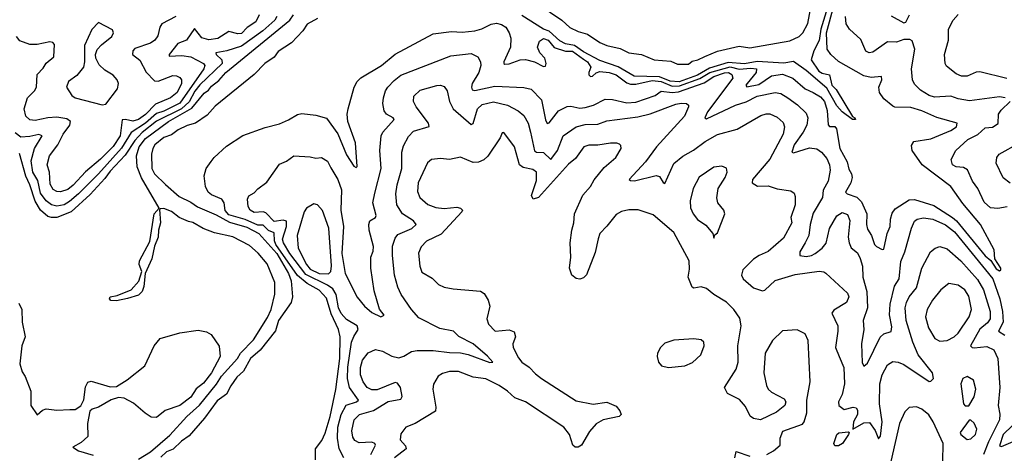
# Model space of a CAD drawing. Extents: x 1603745 to 1745082, y 385868 to 533966.
# Tile 177 of 256: x 1634109 to 1639551, y 469601 to 471998. Entities that reach past the tile are written whole.
import ezdxf

# ---------------------------------------------------------------- set-up
doc = ezdxf.new("R2010")
doc.units = 0

msp = doc.modelspace()

# ---------------------------------------------------------------- linework, layer by layer
at = {"layer": '0CON20XD'}
for points in [[(1635743.1, 469565), (1635743.6, 469625), (1635779.1, 469670.9), (1635797.5, 469712.5), (1635825.4, 469805), (1635856.8, 469953.2), (1635877.9, 470125), (1635880.2, 470245), (1635871.3, 470285), (1635830.9, 470370.9), (1635805, 470457.8), (1635765, 470502.4), (1635698.7, 470538.7), (1635645, 470584), (1635524.2, 470755), (1635517.3, 470775), (1635515, 470819.5), (1635485, 470832.2), (1635455, 470861.6), (1635425, 470862.2), (1635355, 470892.8), (1635265, 470919.6), (1635245, 470943.1), (1635239, 470985), (1635226.8, 471005), (1635168.9, 471028.9), (1635150, 471045), (1635135.3, 471075.3), (1635129.1, 471135), (1635139.4, 471175), (1635166.8, 471213.2), (1635183.5, 471236.5), (1635251.9, 471298.1), (1635342, 471358), (1635465, 471401.9), (1635545, 471421.9), (1635595, 471443.3), (1635645, 471473.8), (1635668.3, 471478.3), (1635745, 471470.5), (1635805, 471452.9), (1635867, 471367), (1635915, 471251.4), (1635955, 471188), (1635969.2, 471180.8), (1635973.8, 471186.2), (1635965, 471317.5), (1635921.8, 471435), (1635918.5, 471475), (1635923.9, 471505), (1635957.3, 471625), (1635973.9, 471656.1), (1635995, 471676.9), (1636109.4, 471745), (1636185, 471806.2), (1636395, 471918.5), (1636495, 471931.6), (1636555, 471928.9), (1636625, 471935.6), (1636663.7, 471946.3), (1636715, 471972.9), (1636745, 471977.8), (1636771.3, 471971.3), (1636795, 471955.5), (1636814.1, 471925), (1636823.4, 471895), (1636821.8, 471845), (1636784.4, 471765), (1636784.3, 471755), (1636791.2, 471751.2), (1636815, 471752.8), (1636875, 471775.8), (1636905, 471777.3), (1636954.8, 471764.8), (1637005, 471739.5), (1637015, 471740), (1637018.4, 471755), (1637010.7, 471785), (1636983.9, 471815), (1636970.9, 471845), (1636981.2, 471878.8), (1637005, 471893.3), (1637029.1, 471885), (1637063.7, 471843.7), (1637125, 471823.3), (1637165, 471823.1), (1637225, 471779.6), (1637247.4, 471765), (1637265.3, 471735), (1637253.9, 471705), (1637255, 471692), (1637263.4, 471683.4), (1637275, 471684.6), (1637295.9, 471704.1), (1637315, 471710.9), (1637366.2, 471705), (1637405, 471693.4), (1637465, 471647.7), (1637485, 471640.3), (1637515, 471640.5), (1637605, 471660.7), (1637655, 471655.1), (1637715, 471629.3), (1637755, 471632.6), (1637867.6, 471672.4), (1637923.9, 471706.1), (1638035, 471737.5), (1638085, 471723.7), (1638150.2, 471730.2), (1638180.7, 471725), (1638178.7, 471705), (1638128.8, 471645), (1638122.9, 471635), (1638127.2, 471627.2), (1638195, 471638.7), (1638265, 471687.8), (1638325, 471695.6), (1638382.7, 471675), (1638450.9, 471615), (1638494.2, 471594.2), (1638535, 471571.7), (1638557.7, 471545), (1638572.6, 471495), (1638576.5, 471416.5), (1638585, 471406.7), (1638615, 471406.7), (1638622.9, 471395), (1638640.9, 471285), (1638682.5, 471212.5), (1638691.8, 471171.8), (1638705.6, 471145), (1638710, 471125), (1638703.1, 471095), (1638673.3, 471045), (1638682, 471035), (1638736.5, 471016.5), (1638761.5, 470991.5), (1638790.3, 470925), (1638789.2, 470865), (1638795, 470838.8), (1638816, 470805), (1638834.3, 470755), (1638845, 470743.3), (1638875, 470727.5), (1638885, 470730), (1638903.8, 470815), (1638919.7, 470855), (1638922, 470895), (1638931.5, 470928.5), (1638948.1, 470951.9), (1639025, 471001.6), (1639055, 471004.3), (1639160.8, 470970.8), (1639263.9, 470905), (1639286.3, 470886.3), (1639445, 470691.9), (1639476.4, 470666.4), (1639505, 470620), (1639525, 470609.2), (1639532, 470615), (1639531.1, 470625), (1639498.8, 470675), (1639494.2, 470725), (1639420, 470865), (1639321.9, 470981.9), (1639255.4, 471075), (1639096.1, 471195), (1639040.9, 471275), (1639037.3, 471302.7), (1639051.2, 471325), (1639145, 471339.3), (1639256, 471385), (1639285.8, 471405), (1639290, 471425), (1639177.2, 471457.2), (1639095, 471493.6), (1639035, 471512.5), (1638945, 471514.4), (1638935, 471519.4), (1638885, 471559.2), (1638860.8, 471595), (1638857.3, 471625), (1638874.4, 471665), (1638873, 471683), (1638815, 471677.3), (1638775, 471686.7), (1638635, 471767.3), (1638591.2, 471805), (1638571.2, 471835), (1638568.4, 471925), (1638608.3, 472075)], [(1638581.9, 472088.1), (1638536.9, 471945), (1638527, 471883), (1638498.6, 471825), (1638483.3, 471775), (1638525, 471712.8), (1638545, 471701.4), (1638585, 471693.3), (1638597.9, 471635), (1638622.4, 471612.4), (1638712.5, 471462.5), (1638725, 471455.8), (1638727.5, 471445), (1638712.5, 471445), (1638655, 471488.9), (1638625, 471522.1), (1638569.7, 471619.7), (1638455.8, 471715.8), (1638385, 471765.9), (1638332.7, 471757.3), (1638185, 471765.5), (1638114.4, 471754.4), (1638025, 471760.2), (1637921.2, 471728.8), (1637855, 471690.4), (1637754.2, 471654.2), (1637705, 471657.5), (1637645, 471682), (1637505, 471684.8), (1637416.4, 471736.4), (1637315, 471771.4), (1637225, 471819.1), (1637175, 471855.3), (1637125, 471864.7), (1637095, 471880.4), (1637035, 471934.7), (1637005, 471945.7), (1636885, 472021.4)], [(1636975, 472083.1), (1637105.7, 471995.7), (1637148.7, 471955), (1637195, 471932.3), (1637247.3, 471917.3), (1637315, 471872), (1637355, 471854.4), (1637427.6, 471837.6), (1637475, 471814.8), (1637545, 471805.3), (1637615, 471776), (1637707.7, 471767.7), (1637745, 471751), (1637805, 471752.4), (1637825, 471767.8), (1637856.7, 471775), (1637895, 471794.4), (1637965.8, 471824.2), (1638085, 471851.3), (1638145, 471842.5), (1638365, 471879.8), (1638417.3, 471905), (1638436.8, 471925), (1638465, 471976.9), (1638479.4, 472055)], [(1635432.2, 472025), (1635414.5, 471985), (1635366.4, 471953.6), (1635335, 471921.1), (1635315, 471919.2), (1635265, 471932.6), (1635205, 471893.6), (1635155, 471886.2), (1635115, 471896.6), (1635075, 471948.6), (1635031.6, 471885), (1634983.2, 471865), (1634934.6, 471805), (1634935.7, 471795.7), (1635005, 471798.9), (1635055, 471792), (1635125.4, 471755), (1635132, 471745), (1635126.5, 471725), (1634995, 471536.7), (1634905, 471491.4), (1634865, 471479.1), (1634805.1, 471424.9), (1634726, 471374), (1634672.7, 471287.3), (1634544.3, 471145.7), (1634434, 471035), (1634385, 470992.6), (1634355, 470974.8), (1634315, 470967.4), (1634284.6, 470974.6), (1634255, 470995.7), (1634225, 471038.4), (1634209.2, 471109.2), (1634182.7, 471155), (1634173.2, 471216.8), (1634191.6, 471285), (1634232.7, 471355), (1634215, 471363.1), (1634165, 471352.1), (1634115, 471347.7), (1634085, 471371.3)], [(1634972.5, 472015), (1634894.4, 471975), (1634884, 471956), (1634872.4, 471907.6), (1634856.9, 471885), (1634832.4, 471867.6), (1634745, 471838.9), (1634734, 471825), (1634733.3, 471805), (1634773.3, 471773.3), (1634808.3, 471708.3), (1634855, 471659.5), (1634875, 471657.5), (1634955, 471688.8), (1634975, 471687.9), (1634995, 471678.1), (1635003.6, 471665), (1635002.9, 471645), (1634978.6, 471595), (1634942.3, 471565), (1634859.7, 471530.3), (1634805, 471474.3), (1634765, 471445.7), (1634735, 471436.6), (1634693.9, 471446.1), (1634675.8, 471444.2), (1634663.6, 471356.4), (1634625, 471295.7), (1634555, 471226.2), (1634472.7, 471157.3), (1634405, 471082.2), (1634375, 471059.4), (1634335, 471045.2), (1634315, 471047.7), (1634295, 471059.1), (1634277.7, 471087.7), (1634273.3, 471155), (1634261.4, 471195), (1634273.6, 471245), (1634320.7, 471305), (1634349.4, 471365), (1634385.4, 471415), (1634389.5, 471435), (1634369.9, 471449.9), (1634315, 471459), (1634265, 471455.3), (1634195, 471440), (1634165, 471443.9), (1634143.1, 471465), (1634134.7, 471505), (1634153.1, 471565), (1634191.8, 471605), (1634202.1, 471625), (1634205.5, 471695), (1634239.6, 471730.4), (1634255, 471757.8), (1634297.6, 471792.4), (1634300.8, 471860.8), (1634291.7, 471871.7), (1634275, 471875.8), (1634205, 471861.1), (1634165, 471861.2), (1634109.9, 471879.9), (1634092.3, 471905)], [(1635530.6, 472015), (1635519.8, 471995), (1635453.8, 471935), (1635335, 471850.6), (1635254.9, 471825.2), (1635193.8, 471815), (1635195.7, 471805), (1635227.2, 471775), (1635227.6, 471755), (1635105, 471637.9), (1635077.4, 471602.6), (1635046, 471544), (1635003, 471505), (1634865, 471437.1), (1634785.9, 471374.1), (1634745, 471330.2), (1634692, 471248), (1634609, 471161), (1634579.8, 471120.2), (1634497.9, 471032.1), (1634393.8, 470936.2), (1634315, 470904.6), (1634285, 470903.7), (1634265, 470910.3), (1634224.2, 470944.2), (1634194.3, 470994.3), (1634165.1, 471085), (1634142.3, 471132.3), (1634108.5, 471258.5)], [(1634765, 469567.6), (1634831.5, 469608.5), (1634938.1, 469701.9), (1635033.8, 469805), (1635102.3, 469867.7), (1635197.4, 469982.6), (1635225, 470026.6), (1635312.6, 470125), (1635329.5, 470155), (1635401.2, 470228.8), (1635478.2, 470351.8), (1635498.1, 470395), (1635520.1, 470479.9), (1635518.9, 470545), (1635477.2, 470647.2), (1635427.3, 470707.3), (1635379.7, 470749.7), (1635287.5, 470797.5), (1635185, 470819.5), (1635123.2, 470843.2), (1635066.6, 470876.6), (1635041.7, 470881.7), (1634990.6, 470905), (1634947.8, 470937.8), (1634905, 470954.7), (1634887.3, 470952.7), (1634882.5, 470947.5), (1634888, 470875), (1634876.9, 470835), (1634875.4, 470795), (1634854.5, 470745), (1634839.1, 470675), (1634801.9, 470595), (1634795, 470523.3), (1634786.2, 470495), (1634765, 470475.3), (1634705, 470456.7), (1634645, 470442.9), (1634612.9, 470445), (1634606, 470455), (1634610, 470465), (1634647.3, 470472.7), (1634725.5, 470504.5), (1634767.4, 470552.6), (1634784.6, 470605), (1634769.3, 470645), (1634772, 470665), (1634828.5, 470771.5), (1634851.5, 470925), (1634880, 470955), (1634783, 471123), (1634758.7, 471185), (1634754.4, 471245), (1634769.1, 471295), (1634805, 471341.6), (1634931.5, 471435), (1635060.8, 471509.2), (1635129.5, 471590.5), (1635152.8, 471607.2), (1635169.2, 471630.8), (1635209.4, 471660.6), (1635247.8, 471705), (1635602.1, 471995), (1635621.9, 472025)], [(1639556, 471566), (1639525, 471570.2), (1639358.7, 471548.7), (1639295, 471559.6), (1639255, 471574.6), (1639165, 471569.5), (1639135, 471578.8), (1639087.1, 471607.1), (1639055, 471641.8), (1639042.9, 471665), (1639037.9, 471725), (1639055.4, 471835), (1639040.8, 471880.8), (1639028.3, 471888.3), (1638995, 471888.1), (1638955, 471872.7), (1638904.6, 471875.4), (1638825, 471818.6), (1638804.3, 471814.3), (1638785, 471823.8), (1638758.7, 471888.7), (1638695.6, 471945), (1638677.5, 471975), (1638672.9, 472015)], [(1638925, 472018.1), (1638995, 471980.6), (1639006.2, 471983.8), (1639026.1, 472023.9)], [(1639565, 471673.1), (1639415, 471710), (1639395, 471707.7), (1639345.6, 471685.6), (1639315, 471686.2), (1639285, 471698.2), (1639230.7, 471740.7), (1639224.4, 471755), (1639221.1, 471805), (1639242.3, 471885), (1639242.2, 471945), (1639267.3, 471995), (1639295, 472026.9)], [(1634565, 471527.5), (1634585, 471530), (1634649.2, 471615), (1634655.7, 471645), (1634647.1, 471665), (1634625, 471690.8), (1634578.9, 471718.9), (1634548.7, 471748.7), (1634530, 471785), (1634528, 471805), (1634537.9, 471832.1), (1634560.7, 471859.3), (1634618.6, 471905), (1634627.5, 471925), (1634622, 471942), (1634545, 471982.5), (1634507.5, 471942.5), (1634467.1, 471855), (1634468.1, 471765), (1634461.4, 471735), (1634425, 471689.2), (1634378.6, 471655), (1634367.1, 471625), (1634397.6, 471577.6), (1634415.5, 471565.5), (1634565, 471527.5)], [(1635755.7, 472004.3), (1635697.9, 471972.1), (1635673.1, 471935), (1635611.1, 471868.9), (1635538.1, 471821.9), (1635515, 471789.6), (1635464.5, 471755.5), (1635405.3, 471694.7), (1635190.1, 471519.9), (1635145, 471470.4), (1635080, 471425), (1635035, 471413.5), (1634985, 471389.2), (1634948.1, 471361.9), (1634905, 471346.8), (1634856.1, 471305), (1634844.1, 471285), (1634837.1, 471255), (1634839.1, 471175), (1634855, 471146.1), (1634915, 471085.8), (1634990, 471020), (1635055, 470988.4), (1635092.6, 470962.6), (1635195, 470918.6), (1635268.9, 470878.9), (1635365, 470850.3), (1635431.3, 470815), (1635529.4, 470705), (1635595.3, 470595), (1635609.3, 470555), (1635616.7, 470465), (1635608.8, 470435), (1635539.3, 470335), (1635522.3, 470277.7), (1635439.1, 470170.9), (1635384.9, 470125.1), (1635345.2, 470055), (1635309, 470021), (1635275.9, 469974.1), (1635252.2, 469927.8)], [(1635829.3, 471179.3), (1635867.5, 471115), (1635887.1, 471057.1), (1635883.8, 470945), (1635898.7, 470855), (1635889.5, 470705), (1635908.1, 470595), (1635975, 470463.8), (1636014.4, 470414.4), (1636055, 470380), (1636105, 470356), (1636123.3, 470365), (1636098.2, 470398.2), (1636068.5, 470498.5), (1636049.3, 470625), (1636050.3, 470685), (1636062.2, 470717.8), (1636064.1, 470744.1), (1636040, 470835), (1636039.1, 470865), (1636045, 470886), (1636075, 470904.3), (1636079.4, 470915), (1636060, 470985), (1636071.4, 471038.6), (1636107.2, 471175), (1636099.7, 471275), (1636107.2, 471355), (1636116.2, 471375), (1636178.5, 471445), (1636173.1, 471455), (1636135.8, 471475.8), (1636123, 471493), (1636116.1, 471535), (1636119.3, 471565), (1636131.2, 471605), (1636144.5, 471625), (1636178.2, 471661.8), (1636215, 471690.4), (1636492.8, 471797.2), (1636605, 471810.5), (1636641.8, 471791.8), (1636655.3, 471765.3), (1636657.5, 471745), (1636647.3, 471705), (1636610.7, 471645), (1636605.4, 471625), (1636609.5, 471609.5), (1636625, 471606.8), (1636735, 471630.6), (1636895, 471623.5), (1636935, 471614.4), (1636992.7, 471555), (1637014.4, 471444.4), (1637025, 471424.3), (1637035, 471427.1), (1637086.8, 471493.2), (1637135, 471518.5), (1637155, 471520), (1637205, 471508.8), (1637235, 471511.4), (1637280.8, 471525), (1637345, 471558.2), (1637385, 471556.6), (1637465, 471538), (1637515, 471541.7), (1637621.9, 471578.1), (1637655, 471602.7), (1637714.7, 471594.7), (1637750.4, 471599.6), (1637891.5, 471648.5), (1637945, 471682.7), (1638005, 471704.4), (1638026.1, 471706.1), (1638045.7, 471695), (1638050, 471675), (1637911.2, 471488.8), (1637895.8, 471455.8), (1637905, 471448.9), (1638064.4, 471525.6), (1638125, 471543.6), (1638185, 471575.2), (1638285, 471595.8), (1638315, 471589.1), (1638355, 471564.7), (1638407.1, 471527.1), (1638455, 471480.6), (1638465.4, 471455), (1638460, 471415), (1638439.5, 471375), (1638389.6, 471305), (1638376.7, 471265), (1638385, 471262.5), (1638475, 471290), (1638515, 471283.3), (1638541.2, 471265), (1638569.5, 471229.5), (1638585.3, 471195), (1638589.2, 471165), (1638578, 471105), (1638548.8, 471055), (1638545.3, 471015), (1638495, 470928.9), (1638477.5, 470865), (1638470.2, 470805), (1638450.3, 470765), (1638420, 470715), (1638421.2, 470695), (1638455, 470687.9), (1638485, 470693.6), (1638505, 470704.7), (1638544.6, 470735), (1638567.1, 470762.9), (1638585, 470844.2), (1638625, 470914.3), (1638655, 470931.8), (1638685, 470920), (1638697.9, 470887.9), (1638688.5, 470795), (1638693.3, 470765), (1638705, 470735.7), (1638739.1, 470709.1), (1638755, 470677.5), (1638767.5, 470635), (1638769.8, 470575), (1638791.6, 470495), (1638794.8, 470405), (1638771.5, 470335), (1638775.3, 470285), (1638761.5, 470205), (1638765, 470103.3), (1638775, 470082.5), (1638795, 470099.2), (1638865, 470243.1), (1638885, 470260.5), (1638925, 470274), (1638930, 470300), (1638916, 470366), (1638919.6, 470425), (1638943.2, 470525), (1638969.2, 470565), (1638979.5, 470660.5), (1639000.9, 470715), (1639037.7, 470845), (1639055, 470884.2), (1639070, 470895), (1639105, 470902.2), (1639155, 470894.3), (1639225, 470864.3), (1639275, 470824.8), (1639487.3, 470565), (1639525.7, 470455), (1639541.5, 470385), (1639544.2, 470325), (1639519.6, 470275), (1639553.2, 470253.2)], [(1636049.2, 469595), (1636075.4, 469645), (1636071.1, 469655), (1636055, 469661.8), (1635985, 469659.4), (1635961, 469671), (1635950.6, 469690.6), (1635944.8, 469725), (1635957.5, 469785), (1635987.8, 469815), (1636065, 469836.8), (1636145, 469886.8), (1636215, 469900.8), (1636222.5, 469915), (1636213.3, 469965), (1636197.7, 469987.7), (1636185, 469993.1), (1636085, 469950.8), (1636055, 469950.8), (1636029.2, 469965), (1636006.9, 469995), (1635993.5, 470035), (1635992.3, 470075), (1636003.3, 470115), (1636034.2, 470155.8), (1636075, 470175.5), (1636115, 470166.2), (1636165, 470137.5), (1636205, 470128.1), (1636233, 470137), (1636275, 470163.8), (1636305, 470168.9), (1636395, 470169.8), (1636485, 470157.8), (1636545, 470157), (1636587.2, 470147.2), (1636707, 470103), (1636723.3, 470105), (1636695, 470136.9), (1636615, 470205.3), (1636535.9, 470245.9), (1636506.4, 470276.4), (1636430.5, 470290.5), (1636315, 470350), (1636275, 470395.6), (1636218.3, 470478.3), (1636198.3, 470518.3), (1636179.7, 470585), (1636168.8, 470695), (1636170.3, 470745), (1636185, 470790.8), (1636199.5, 470810.5), (1636276.8, 470843.2), (1636301.1, 470865), (1636286.4, 470885), (1636224, 470925), (1636193.9, 470973.9), (1636187.1, 471035), (1636195.3, 471085), (1636221.6, 471175), (1636221.3, 471265), (1636230.1, 471299.9), (1636258.7, 471351.3), (1636285, 471380.5), (1636372.4, 471407.6), (1636368.8, 471425), (1636301.1, 471515), (1636285.5, 471545.5), (1636287.5, 471575), (1636322.3, 471607.7), (1636415, 471633.5), (1636435.5, 471635.5), (1636455, 471627.5), (1636471.1, 471605), (1636485.4, 471545), (1636505.7, 471505.7), (1636605, 471418.1), (1636616, 471424), (1636639.6, 471505), (1636665, 471529.3), (1636726.9, 471543.1), (1636805, 471525.2), (1636864.4, 471494.4), (1636895, 471467.3), (1636918.6, 471425), (1636932.5, 471375), (1636955, 471271.8), (1636965, 471264.8), (1637005, 471262.6), (1637045, 471224.6), (1637081.9, 471275), (1637112.5, 471355), (1637185, 471404.7), (1637235, 471418), (1637305, 471420), (1637355, 471438.8), (1637525, 471459.8), (1637593.6, 471476.4), (1637735, 471530), (1637765, 471536.2), (1637794.2, 471534.2), (1637805.7, 471525.7), (1637805.7, 471515), (1637782.7, 471465), (1637628.2, 471295), (1637568.4, 471211.6), (1637476.7, 471115), (1637485, 471108.8), (1637506.7, 471106.7), (1637626.3, 471136.3), (1637645, 471131.4), (1637665, 471096.7), (1637675, 471092.9), (1637725, 471202.5), (1637775, 471243.1), (1637833.6, 471276.4), (1637897.3, 471325), (1637965, 471362.5), (1638075, 471392.4), (1638205, 471467.5), (1638235, 471477.3), (1638255, 471476.5), (1638295, 471458.2), (1638328.9, 471428.9), (1638336.2, 471405), (1638329.1, 471365), (1638255, 471227.5), (1638160, 471115), (1638157.8, 471095), (1638186.7, 471076.7), (1638245, 471078.4), (1638295, 471063.5), (1638371.7, 471051.7), (1638389.2, 471039.2), (1638395, 471020), (1638394.6, 470975), (1638371.5, 470905), (1638376.2, 470875), (1638329.9, 470790.1), (1638245, 470715.4), (1638196.7, 470695), (1638165, 470673.8), (1638105.6, 470615), (1638098.2, 470585), (1638107.5, 470565), (1638165, 470514.7), (1638215, 470499.6), (1638226.8, 470503.2), (1638285, 470555.3), (1638395, 470590), (1638526.9, 470606.9), (1638553.5, 470603.5), (1638565, 470595.6), (1638685, 470485.6), (1638691.1, 470465), (1638679.4, 470435), (1638608.8, 470391.2), (1638596.7, 470375), (1638630.4, 470305), (1638631.2, 470275), (1638617.1, 470185), (1638637.8, 470135), (1638663.1, 470075), (1638668.4, 469985), (1638655.3, 469925), (1638633.8, 469885), (1638636.2, 469865), (1638665, 469843.2), (1638715, 469856.2), (1638731.5, 469851.5), (1638738.6, 469838.6), (1638739.1, 469815), (1638716.5, 469775), (1638713.3, 469735), (1638775, 469769.3), (1638805, 469771.2), (1638836.7, 469726.7), (1638855, 469681.2), (1638865.8, 469695), (1638876.5, 469775), (1638861.6, 469875), (1638862.4, 469985), (1638875.4, 470035), (1638905, 470089.4), (1638935, 470107.5), (1638965, 470105.4), (1638995, 470092.1), (1639135, 469997.8), (1639145, 469999.4), (1639159.5, 470015), (1639153.8, 470045), (1639074.5, 470144.5), (1639044.4, 470214.4), (1639009.3, 470335), (1639002.9, 470405), (1639010.2, 470435), (1639025, 470465.5), (1639064.8, 470515.2), (1639095, 470624.2), (1639143.3, 470715), (1639168, 470735), (1639195, 470743.6), (1639235, 470730.4), (1639310, 470665), (1639402.2, 470562.2), (1639436.1, 470505), (1639473.4, 470385), (1639473.3, 470345), (1639458.4, 470321.6), (1639415, 470287.5), (1639363.4, 470195), (1639374, 470185), (1639384.2, 470184.2), (1639455, 470190.6), (1639492.9, 470172.9), (1639515.3, 470125), (1639526.7, 469965), (1639516.3, 469865), (1639526.7, 469816.7), (1639523.4, 469785), (1639462.8, 469665), (1639435.2, 469595)], [(1639566.2, 470963.8), (1639514.1, 470954.1), (1639475, 470956.7), (1639439.1, 470989.1), (1639404.1, 471064.1), (1639375.5, 471105), (1639347.3, 471167.3), (1639325, 471180.4), (1639284.7, 471184.7), (1639265, 471194.4), (1639257.5, 471225), (1639282.9, 471275), (1639349.4, 471335), (1639405, 471362.9), (1639445, 471400), (1639485, 471403.5), (1639516.1, 471423.9), (1639518, 471475), (1639532.9, 471497.1), (1639582.5, 471545)], [(1638237.5, 469595), (1638275, 469613.8), (1638311.2, 469645), (1638312, 469685), (1638326.1, 469723.9), (1638435, 469761.2), (1638445.6, 469774.4), (1638458.9, 469825), (1638460, 469895), (1638478.5, 469995), (1638466.5, 470225), (1638450.6, 470260.6), (1638406.1, 470283.9), (1638325, 470276.9), (1638270, 470225), (1638230, 470155), (1638222.2, 470045), (1638236.2, 469975), (1638246.1, 469956.1), (1638265, 469939.2), (1638335, 469902.5), (1638342.5, 469885), (1638337.5, 469865), (1638291.2, 469828.8), (1638203.6, 469786.4), (1638165, 469793.8), (1638146.1, 469806.1), (1638119.7, 469859.7), (1638088, 469898), (1638021.7, 469931.7), (1638004.2, 469965), (1638069.2, 470065), (1638080.6, 470105), (1638077.7, 470195), (1638096.2, 470305), (1638088.3, 470348.3), (1638055.6, 470395), (1638016, 470436), (1637945, 470479.2), (1637905, 470511.2), (1637875, 470520.6), (1637835, 470514.4), (1637825, 470520), (1637804, 470575), (1637811.7, 470618.3), (1637808.8, 470665), (1637725, 470820.6), (1637609.3, 470919.3), (1637526.4, 470946.4), (1637475, 470946.5), (1637435, 470938.1), (1637405, 470920.8), (1637355, 470855.7), (1637315, 470815.7), (1637307, 470787), (1637288.8, 470711.2), (1637242.3, 470587.7), (1637225, 470570), (1637205, 470563.8), (1637185, 470566.2), (1637160, 470585), (1637147.5, 470625), (1637154.4, 470685.6), (1637151.8, 470765), (1637160.9, 470835), (1637172.5, 470875), (1637175.4, 470924.6), (1637221.8, 471028.3), (1637263.5, 471075), (1637285, 471112.9), (1637339.8, 471180.2), (1637404.5, 471235.5), (1637432.5, 471285), (1637432, 471302), (1637425, 471308.8), (1637410, 471315), (1637375, 471315.5), (1637305, 471303.8), (1637255, 471304.4), (1637226.2, 471295), (1637180.3, 471229.7), (1637141.5, 471198.5), (1636976, 471014), (1636946.4, 471006.4), (1636936.9, 471025), (1636965, 471108), (1636964.7, 471154.7), (1636945, 471170), (1636891.2, 471181.2), (1636870.8, 471195), (1636844.6, 471295), (1636785, 471373.3), (1636775, 471372.5), (1636763.8, 471345), (1636697, 471243), (1636675, 471223.8), (1636645, 471209.2), (1636615, 471208.2), (1636545, 471237.1), (1636485, 471224.4), (1636435, 471230.6), (1636385, 471225.6), (1636363.9, 471206.1), (1636311.5, 471095), (1636307.6, 471047.6), (1636320.5, 471015), (1636365, 470975.4), (1636409.4, 470959.4), (1636455, 470954.2), (1636525, 470961.1), (1636545.8, 470955), (1636555.6, 470945), (1636552.2, 470935), (1636437.7, 470812.3), (1636357.4, 470772.6), (1636327.3, 470742.7), (1636313, 470707), (1636320.9, 470635), (1636332.4, 470602.4), (1636388.3, 470568.3), (1636423.8, 470533.8), (1636455, 470518.5), (1636505, 470509.1), (1636655, 470497.1), (1636676.7, 470485), (1636698.1, 470448.1), (1636707.8, 470415), (1636690.9, 470345), (1636700, 470315), (1636736.2, 470276.2), (1636815, 470284.1), (1636841.6, 470271.6), (1636849.2, 470245), (1636835.4, 470205), (1636836.1, 470186.1), (1636865, 470129.2), (1636884.4, 470105), (1636925, 470077.5), (1636959.9, 470039.9), (1636993.9, 470013.9), (1637185, 469890.5), (1637278.3, 469871.7), (1637355, 469884.3), (1637405, 469860.8), (1637425.6, 469835.6), (1637433.3, 469815), (1637422.5, 469805), (1637334.7, 469785.3), (1637295, 469763.5), (1637258.1, 469721.9), (1637215, 469646), (1637195, 469634), (1637180, 469635), (1637166.1, 469646.1), (1637147.5, 469705), (1637115.8, 469745), (1636905, 469885.9), (1636845, 469907.3), (1636805.4, 469945), (1636758.5, 469975), (1636685, 470012.7), (1636615, 470020.9), (1636535, 470052.9), (1636485, 470052.1), (1636445, 470041.1), (1636422.4, 470027.6), (1636396.2, 469983.8), (1636392.3, 469955), (1636409.7, 469855), (1636406.4, 469833.6), (1636295, 469765.4), (1636242.5, 469745), (1636215, 469708.8), (1636211.5, 469675), (1636241.5, 469641.5), (1636245.4, 469625), (1636181.5, 469575)], [(1639583.8, 471093.8), (1639545, 471124), (1639505.6, 471205), (1639510, 471235), (1639522.9, 471255), (1639635, 471317.1)], [(1635900.5, 469575), (1635875.5, 469625.5), (1635865.6, 469685), (1635868.1, 469745), (1635885, 469814.4), (1635913.8, 469866.2), (1635971.1, 469885), (1635981.5, 469895), (1635932.2, 469965), (1635920, 470015), (1635922.5, 470077.5), (1635943.8, 470215), (1635955, 470246.2), (1635979.3, 470285), (1635973.6, 470305), (1635915, 470340.2), (1635885, 470373.6), (1635870.6, 470405), (1635858, 470478), (1635840.3, 470510.3), (1635810.7, 470530.7), (1635690, 470590), (1635601.9, 470705), (1635567, 470765), (1635562.1, 470785), (1635584.6, 470855), (1635583.4, 470883.4), (1635565, 470889), (1635515, 470881.6), (1635470.2, 470930.2), (1635455, 470934.8), (1635405, 470931.4), (1635383.5, 470945), (1635371.1, 470965), (1635368.1, 471005), (1635375, 471024), (1635405, 471040), (1635425, 471062.5), (1635475, 471100), (1635545, 471198.1), (1635584.6, 471215.4), (1635625, 471245.6), (1635715, 471239.5), (1635745, 471231.9), (1635777.5, 471235), (1635810, 471215), (1635829.3, 471179.3)], [(1637945, 470790), (1637951.7, 470808.3), (1637965, 470820), (1638006.7, 470925), (1638000, 470945), (1637967.5, 470985), (1637962.1, 471012.1), (1637969.4, 471065), (1638008.9, 471125), (1638020, 471155), (1638015, 471176.2), (1637988.8, 471188.8), (1637945, 471181.9), (1637863.5, 471126.5), (1637831.5, 471065), (1637813.8, 470996.2), (1637817.4, 470957.4), (1637830.8, 470925), (1637855, 470893.8), (1637901.7, 470861.7), (1637940, 470815), (1637945, 470790)], [(1635815, 470593.5), (1635828.2, 470605), (1635832.6, 470637.4), (1635817.6, 470845), (1635782.4, 470942.4), (1635755, 470974), (1635735, 470978.8), (1635694.7, 470955.3), (1635680.9, 470935), (1635641.9, 470805), (1635647.3, 470735), (1635694, 470645), (1635715, 470619.4), (1635765, 470595.4), (1635815, 470593.5)], [(1639195, 470220.5), (1639235, 470224.5), (1639273.1, 470245), (1639295.4, 470265), (1639356.6, 470355), (1639369.1, 470395), (1639355, 470469.2), (1639332.7, 470505), (1639295, 470529.6), (1639245, 470540), (1639199.4, 470505), (1639153.6, 470446.4), (1639125.3, 470395), (1639116.1, 470355), (1639131.3, 470295), (1639166.9, 470235), (1639195, 470220.5)], [(1634105, 470431.2), (1634120.8, 470395), (1634122.9, 470325), (1634138.8, 470245), (1634121.2, 470195), (1634110, 470095), (1634122, 470052), (1634140, 470025), (1634170, 469945), (1634171.2, 469865), (1634205, 469814), (1634235, 469840), (1634255, 469846.2), (1634315, 469840), (1634387, 469843), (1634415, 469842.5), (1634447, 469863), (1634463.9, 469896.1), (1634472.1, 469967.9), (1634485.8, 469994.2), (1634505, 470000), (1634608.3, 469968.3), (1634645, 469970), (1634703.8, 470006.2), (1634800.9, 470085), (1634852.5, 470195), (1634884.7, 470235.3), (1634995, 470267.5), (1635095, 470280.8), (1635142.3, 470272.3), (1635167.3, 470257.3), (1635212.4, 470192.4), (1635217.5, 470135), (1635169.3, 470045), (1635125, 469988.6), (1635083.6, 469956.4), (1635055, 469911.4), (1634995, 469865.4), (1634912.4, 469837.6), (1634865, 469798), (1634835, 469801.2), (1634802.6, 469822.6), (1634737.4, 469877.4), (1634685.8, 469905.8), (1634655, 469910), (1634615, 469896), (1634545, 469856), (1634510, 469845), (1634497, 469833), (1634483.8, 469765), (1634485.9, 469694.1), (1634448.8, 469661.2), (1634402.5, 469635), (1634433.8, 469615), (1634515, 469591.2)], [(1637695, 470075.8), (1637785, 470084.2), (1637827.2, 470102.8), (1637874.3, 470145), (1637892.9, 470195), (1637890, 470215), (1637875, 470228.8), (1637835, 470234), (1637725, 470226), (1637675, 470208.8), (1637650, 470185), (1637634, 470155), (1637632, 470135), (1637640, 470105), (1637656.7, 470085), (1637695, 470075.8)], [(1639355, 469863.8), (1639385, 469913.3), (1639393.1, 469955), (1639380.8, 470005), (1639345, 470025.6), (1639321.2, 470015), (1639310.8, 469985), (1639324.4, 469875), (1639335, 469863.8), (1639355, 469863.8)], [(1635252.2, 469927.8), (1635199.8, 469890.2), (1635130.7, 469795), (1635045, 469696.5), (1635003, 469667), (1634956.7, 469623.3), (1634921.4, 469608.6), (1634889.9, 469580.1)], [(1639210.9, 469555), (1639212.2, 469655), (1639157.8, 469775), (1639132.9, 469812.9), (1639095.3, 469845.3), (1639065, 469857.7), (1639025.4, 469854.6), (1639000.8, 469829.2), (1638972.4, 469765), (1638924.1, 469555)], [(1639345, 469678), (1639365, 469681.4), (1639391.9, 469705), (1639399.4, 469735), (1639385, 469768), (1639365, 469783.8), (1639356.4, 469783.6), (1639306, 469715), (1639310, 469705), (1639345, 469678)], [(1638615, 469641.9), (1638608.9, 469655), (1638625, 469704.2), (1638635.6, 469714.4), (1638689.3, 469719.3), (1638694, 469715), (1638689.6, 469705), (1638656.6, 469655), (1638635, 469642.5), (1638615, 469641.9)], [(1639596.2, 469755), (1639545, 469704.4), (1639525, 469642.5), (1639535, 469638.8), (1639655, 469690)], [(1638062, 469575), (1638068.3, 469611.7), (1638145, 469585.7)]]:
    msp.add_lwpolyline(points, dxfattribs=at)

doc.saveas('drawing.dxf')
